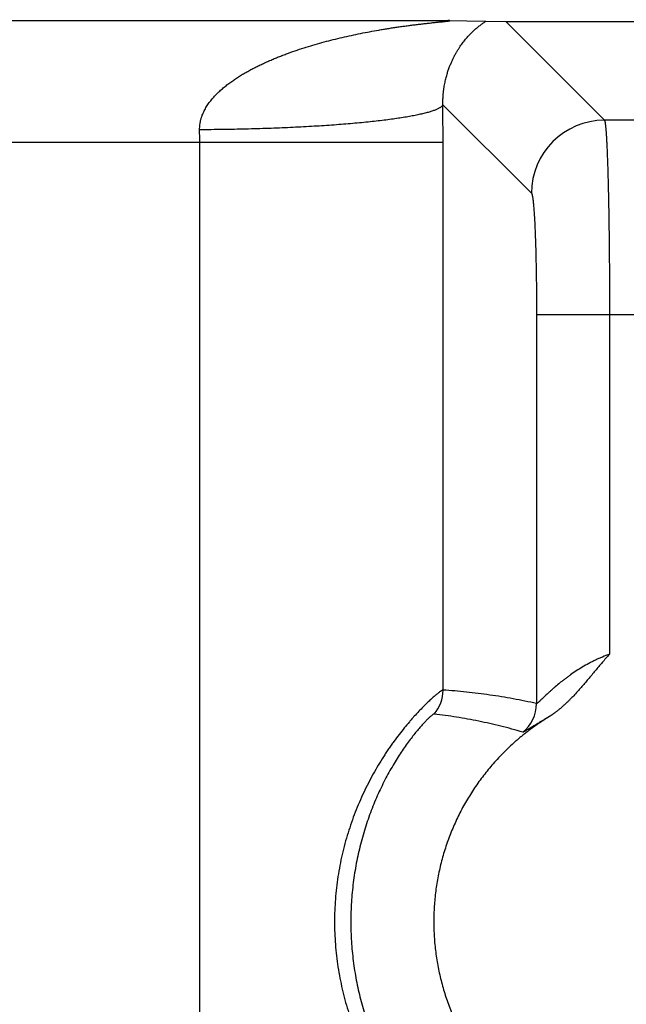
# Model space of a CAD drawing. Header units: inches. Extents: x 0 to 34, y 0 to 22.
# Tile 110 of 224: x 17.717 to 17.966, y 5.355 to 5.759. Entities that reach past the tile are written whole.
import ezdxf

# ---------------------------------------------------------------- set-up
doc = ezdxf.new("R2010")
doc.units = ezdxf.units.IN
doc.header["$LTSCALE"] = 1.87
doc.header["$MEASUREMENT"] = 0
doc.layers.get('0').update_dxf_attribs({"linetype": 'CONTINUOUS'})
doc.layers.add('DIMENSIONS', color=7, linetype='CONTINUOUS')
doc.styles.get("Standard").update_dxf_attribs({"font": 'txt', "width": 0.8})
doc.dimstyles.new('DIMSTYLE_1', dxfattribs={"dimtxt": 0.125, "dimasz": 0.18, "dimexe": 0.125, "dimexo": 0.0625, "dimgap": 0.03125, "dimtad": 0, "dimtih": 1, "dimtoh": 1, "dimdec": 3, "dimzin": 4, "dimdsep": 46, "dimtxsty": 'STANDARD', "dimblk": '_FILLED', "dimblk1": '_FILLED', "dimblk2": '_FILLED', "dimcen": 0.09, "dimadec": 0, "dimazin": 0, "dimtp": 0.01, "dimtm": 0.01, "dimtfac": 1, "dimtdec": 3, "dimtofl": 0, "dimtmove": 0, "dimatfit": 3, "dimldrblk": '_FILLED', "dimfxl": 1, "dimtolj": 1, "dimtzin": 4, "dimarcsym": 0})

# ---------------------------------------------------------------- blocks, each defined once
blk = doc.blocks.new('*D16')
at = {"layer": 'DIMENSIONS', "color": 2, "linetype": 'CONTINUOUS'}
blk.add_line((20.0265877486, 5.0329007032), (20.0265877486, 6.4671332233), dxfattribs=at)
at = {"layer": 'DIMENSIONS', "color": 2, "linetype": 'CONTINUOUS', "insert": (19.9640877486, 6.5296332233), "char_height": 0.125, "width": 1.425, "attachment_point": 1, "rotation": 90, "line_spacing_factor": 0.9}
blk.add_mtext('14.374{\\Ftxt.shx;\\W1.000000;\\H0.125000; }[365.1]', dxfattribs=at)
blk = doc.blocks.new('_FILLED')
at = {"color": 0, "linetype": 'BYBLOCK'}
blk.add_solid([(0, 0), (-1, 0.1736111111), (-1, -0.1736111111)], dxfattribs=at)
blk = doc.blocks.new('*D17')
at = {"layer": 'DIMENSIONS', "color": 2, "linetype": 'CONTINUOUS'}
blk.add_line((21.0465877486, 4.2329007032), (21.0465877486, 6.4671332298), dxfattribs=at)
at = {"layer": 'DIMENSIONS', "color": 2, "linetype": 'CONTINUOUS', "insert": (20.9840877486, 6.5296332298), "char_height": 0.125, "width": 1.525, "attachment_point": 1, "rotation": 90, "line_spacing_factor": 0.9}
blk.add_mtext('15.394{\\Ftxt.shx;\\W1.000000;\\H0.125000; }[391.01]', dxfattribs=at)

msp = doc.modelspace()

# ---------------------------------------------------------------- linework, layer by layer
at = {"color": 7, "linetype": 'CONTINUOUS'}
for p, q in [((17.5666850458, 5.7584781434), (17.8923291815, 5.7584781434)), ((17.8923291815, 5.7584781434), (17.9079904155, 5.7582589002)), ((17.9079904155, 5.7582589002), (17.9161656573, 5.7580456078)), ((17.9161656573, 5.7580456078), (18.053222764, 5.7580456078)), ((17.9161656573, 5.7580456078), (17.9566519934, 5.7175592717)), ((17.890335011, 5.7239333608), (17.9266805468, 5.687587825)), ((18.0127364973, 5.7175593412), (17.9566519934, 5.7175592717)), ((17.5686443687, 5.7084800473), (17.8903698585, 5.7084800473)), ((17.7904650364, 2.3823145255), (17.7904650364, 5.7084800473)), ((17.8903694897, 5.4835445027), (17.8903698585, 5.7084800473)), ((17.9587398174, 5.637635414), (17.9287683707, 5.637635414)), ((17.9287683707, 5.637635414), (17.9287683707, 5.4779867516)), ((18.0106486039, 5.6376920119), (17.9587398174, 5.637635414)), ((17.9587398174, 5.637635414), (17.9587398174, 5.4982728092))]:
    msp.add_line(p, q, dxfattribs=at)
for centre, radius, start, end in [((14.4520862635, 5.7084417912), 3.4382836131, 0.0006375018, 0.2581533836), ((17.9567216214, 5.687518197), 0.0300419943, 90.1327975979, 179.8672024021), ((17.4179339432, 5.708535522), 0.3725310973, 359.9914679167, 0.7837390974), ((17.8753594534, 5.4835457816), 0.0150100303, 319.1167935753, 359.9949857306), ((17.9137568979, 5.4779924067), 0.0150114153, 308.5714672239, 359.9784158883)]:
    msp.add_arc(centre, radius, start, end, dxfattribs=at)
for points, knots in [([(17.7904301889, 5.7136311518), (17.7904255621, 5.7139709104), (17.7904390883, 5.7146501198), (17.7905273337, 5.7156637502), (17.7906561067, 5.7165001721), (17.7907899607, 5.7171619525), (17.7909051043, 5.717653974), (17.7910348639, 5.718141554), (17.7911792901, 5.7186241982), (17.7913376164, 5.7191016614), (17.791566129, 5.7197306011), (17.7918833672, 5.7205029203), (17.7923085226, 5.7214076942), (17.7927758, 5.7222884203), (17.7932817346, 5.7231445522), (17.793822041, 5.7239765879), (17.7943929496, 5.7247852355), (17.7949912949, 5.7255712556), (17.795614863, 5.726335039), (17.7962614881, 5.7270771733), (17.7971506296, 5.7280383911), (17.7983095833, 5.7291903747), (17.7997622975, 5.7305018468), (17.8012672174, 5.7317466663), (17.8028168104, 5.7329295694), (17.8044034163, 5.7340570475), (17.8060217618, 5.7351337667), (17.8076688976, 5.7361615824), (17.8093401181, 5.7371457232), (17.8110323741, 5.7380894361), (17.8127434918, 5.7389950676), (17.8144719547, 5.7398639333), (17.8162152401, 5.7406994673), (17.8179714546, 5.7415043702), (17.8197399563, 5.7422790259), (17.8215196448, 5.7430248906), (17.8233090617, 5.7437442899), (17.8251072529, 5.7444386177), (17.827515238, 5.7453315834), (17.8305441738, 5.7463891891), (17.8342041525, 5.7475745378), (17.8378851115, 5.7486806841), (17.841583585, 5.7497133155), (17.8452965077, 5.7506775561), (17.8490213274, 5.7515771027), (17.8527556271, 5.7524154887), (17.8564970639, 5.7531957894), (17.8602432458, 5.7539206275), (17.8633686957, 5.7544807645), (17.8658691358, 5.754903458), (17.8677427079, 5.7552078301), (17.8696150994, 5.7554999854), (17.8714857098, 5.7557801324), (17.8733537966, 5.7560484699), (17.8752183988, 5.7563052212), (17.8770783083, 5.7565507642), (17.8789319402, 5.7567850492), (17.8807771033, 5.7570086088), (17.8826106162, 5.7572214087), (17.8841295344, 5.7573907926), (17.8853350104, 5.7575213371), (17.8862293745, 5.7576166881), (17.8871149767, 5.7577095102), (17.8879893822, 5.7578000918), (17.8887096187, 5.7578741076), (17.8892774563, 5.7579323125), (17.8896954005, 5.7579752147), (17.8901065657, 5.7580176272), (17.8905096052, 5.7580595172), (17.8909027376, 5.7581008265), (17.8912834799, 5.7581415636), (17.8915915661, 5.758175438), (17.8918291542, 5.7582023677), (17.8919992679, 5.7582221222), (17.8921628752, 5.758241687), (17.892319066, 5.7582610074), (17.8924667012, 5.7582800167), (17.8926043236, 5.7582986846), (17.8927301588, 5.7583169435), (17.8928421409, 5.7583346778), (17.8929257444, 5.7583495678), (17.8929840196, 5.7583614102), (17.8930208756, 5.7583696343), (17.893052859, 5.7583776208), (17.8930797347, 5.758385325), (17.8931012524, 5.7583927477), (17.8931156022, 5.7583990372), (17.8931240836, 5.7584041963), (17.8931292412, 5.7584082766), (17.8931328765, 5.7584131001), (17.8931323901, 5.7584181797), (17.893130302, 5.7584214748), (17.8931267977, 5.7584245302), (17.8931218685, 5.7584274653), (17.8931155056, 5.7584303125), (17.8931042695, 5.7584342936), (17.8930866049, 5.7584388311), (17.893061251, 5.7584436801), (17.8930305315, 5.758448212), (17.8929945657, 5.7584524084), (17.8929535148, 5.7584562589), (17.8929076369, 5.7584597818), (17.8928377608, 5.7584642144), (17.8927406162, 5.7584688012), (17.892613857, 5.7584729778), (17.8924750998, 5.7584761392), (17.8923789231, 5.7584775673), (17.8923291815, 5.7584781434)], [0, 0, 0, 0, 0.0085354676, 0.0170497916, 0.0255408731, 0.0297776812, 0.0340081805, 0.0382322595, 0.0424499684, 0.0466613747, 0.0508664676, 0.0592573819, 0.0676243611, 0.0759688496, 0.0842924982, 0.0925967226, 0.1008828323, 0.109152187, 0.1174062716, 0.1256465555, 0.1338741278, 0.1502939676, 0.1666740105, 0.183020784, 0.1993398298, 0.2156339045, 0.231905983, 0.2481604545, 0.2643981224, 0.2806201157, 0.296828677, 0.3130263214, 0.3292125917, 0.3453871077, 0.3615524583, 0.3777097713, 0.3938580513, 0.4099972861, 0.4261288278, 0.458369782, 0.4905797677, 0.5227609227, 0.5549126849, 0.5870323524, 0.6191177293, 0.6511649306, 0.6831684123, 0.7151206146, 0.7470105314, 0.7629274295, 0.7788220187, 0.7946909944, 0.8105303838, 0.8263351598, 0.8420983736, 0.8578105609, 0.8734608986, 0.8890315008, 0.9044994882, 0.9198274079, 0.927422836, 0.9349578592, 0.9424209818, 0.9497908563, 0.9570403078, 0.9606084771, 0.9641295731, 0.9675941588, 0.9709916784, 0.9743083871, 0.9775239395, 0.9806104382, 0.9820940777, 0.9835303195, 0.984912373, 0.9862331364, 0.9874836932, 0.9886515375, 0.9897218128, 0.990677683, 0.9914994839, 0.9918546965, 0.9921713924, 0.9924479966, 0.9926826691, 0.9928735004, 0.9930193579, 0.9930756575, 0.9931214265, 0.9931865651, 0.9932137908, 0.9932442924, 0.9932822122, 0.9933297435, 0.9933878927, 0.9934570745, 0.9936289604, 0.9938453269, 0.9941053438, 0.9944087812, 0.9947548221, 0.9951409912, 0.9955645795, 0.996513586, 0.9975838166, 0.9987504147, 1, 1, 1, 1]), ([(17.890335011, 5.7239333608), (17.8903276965, 5.7242134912), (17.8903193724, 5.7247652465), (17.8903263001, 5.7255763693), (17.8903489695, 5.7263513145), (17.8903827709, 5.7270918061), (17.8904299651, 5.7278018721), (17.890487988, 5.7284868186), (17.8905545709, 5.7291440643), (17.8906278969, 5.7297746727), (17.890708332, 5.7303825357), (17.8908228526, 5.7311559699), (17.8909796, 5.7320779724), (17.8911874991, 5.7331333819), (17.8914096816, 5.7341299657), (17.8916453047, 5.7350743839), (17.8918900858, 5.7359728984), (17.8921434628, 5.7368290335), (17.8924859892, 5.737902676), (17.8929309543, 5.7391665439), (17.893494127, 5.7405947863), (17.8940736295, 5.7419230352), (17.89466613, 5.7431640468), (17.8952679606, 5.7443279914), (17.8958784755, 5.7454228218), (17.8964966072, 5.7464552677), (17.8973131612, 5.7477330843), (17.8983456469, 5.7492074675), (17.8996170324, 5.7508247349), (17.9008909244, 5.7522784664), (17.9021597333, 5.7535843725), (17.9034146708, 5.7547544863), (17.9044560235, 5.7556379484), (17.9052705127, 5.7562850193), (17.9058577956, 5.7567333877), (17.906428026, 5.7571532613), (17.9069757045, 5.7575451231), (17.9074942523, 5.7579102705), (17.907829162, 5.7581452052), (17.9079903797, 5.7582589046)], [0, 0, 0, 0, 0.0208737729, 0.0411000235, 0.0604169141, 0.0786204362, 0.09631289, 0.1134221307, 0.1298217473, 0.1455191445, 0.1607102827, 0.1754936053, 0.2037578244, 0.230365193, 0.2556127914, 0.2798067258, 0.3028638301, 0.3249764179, 0.3463083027, 0.3868048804, 0.4247579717, 0.4606445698, 0.4947292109, 0.5271769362, 0.5582338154, 0.588089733, 0.6167987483, 0.6711790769, 0.7220892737, 0.7699626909, 0.8150934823, 0.8576605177, 0.8977235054, 0.9167806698, 0.9351427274, 0.9527582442, 0.9695269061, 0.9853049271, 1, 1, 1, 1]), ([(17.8903349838, 5.7239333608), (17.8902590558, 5.7237528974), (17.8901111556, 5.723541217), (17.8898973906, 5.7233149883), (17.8897185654, 5.7231464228), (17.8894578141, 5.7229370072), (17.889097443, 5.7226931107), (17.8886813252, 5.7224499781), (17.8882096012, 5.7222076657), (17.8876824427, 5.7219662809), (17.8871000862, 5.7217259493), (17.8864628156, 5.7214868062), (17.88577096, 5.7212489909), (17.8850248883, 5.7210126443), (17.8842250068, 5.7207779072), (17.883371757, 5.720544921), (17.8824656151, 5.7203138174), (17.8811552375, 5.7200006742), (17.8793881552, 5.7196172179), (17.8775326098, 5.7192579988), (17.8759486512, 5.7189743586), (17.8742374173, 5.7186836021), (17.8719798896, 5.7183290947), (17.8691312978, 5.7179234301), (17.8661035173, 5.7175312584), (17.8629034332, 5.7171534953), (17.8595383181, 5.7167910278), (17.8560158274, 5.7164446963), (17.8523439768, 5.7161153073), (17.8485311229, 5.7158036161), (17.8431919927, 5.7154067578), (17.8362325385, 5.7149627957), (17.8275826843, 5.7145180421), (17.8185946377, 5.7141580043), (17.809350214, 5.7138860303), (17.7999335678, 5.7137046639), (17.7936075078, 5.7136453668), (17.7904301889, 5.7136311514)], [0, 0, 0, 0, 0.0058005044, 0.0074670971, 0.009231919, 0.0130746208, 0.0173610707, 0.0221127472, 0.0273444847, 0.0330664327, 0.0392853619, 0.0460055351, 0.0532293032, 0.0609575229, 0.0691898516, 0.0779249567, 0.0871606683, 0.0968941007, 0.1178391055, 0.140725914, 0.1528847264, 0.165512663, 0.1921502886, 0.2205847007, 0.250756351, 0.2826008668, 0.3160494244, 0.351029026, 0.3874627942, 0.4252702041, 0.4643673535, 0.5460792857, 0.6318690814, 0.7209676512, 0.8125744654, 0.9058652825, 1, 1, 1, 1]), ([(17.9566519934, 5.7175592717), (17.9566615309, 5.717544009), (17.9566802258, 5.7175092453), (17.9567059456, 5.7174502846), (17.956731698, 5.7173800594), (17.9567682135, 5.7172644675), (17.9568126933, 5.7170911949), (17.956863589, 5.7168489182), (17.9569144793, 5.7165616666), (17.9569653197, 5.7162295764), (17.9570160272, 5.715852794), (17.9570665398, 5.7154315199), (17.9571168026, 5.7149659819), (17.9571862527, 5.714257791), (17.9572710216, 5.7132638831), (17.9573677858, 5.7119423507), (17.9574628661, 5.7104516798), (17.9575561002, 5.7087952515), (17.9576471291, 5.7069768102), (17.9577357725, 5.7050004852), (17.957821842, 5.7028707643), (17.9579050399, 5.7005924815), (17.9580149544, 5.6972730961), (17.9581424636, 5.6927940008), (17.9582777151, 5.6870524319), (17.9583975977, 5.6808607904), (17.958501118, 5.6742754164), (17.9585870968, 5.667356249), (17.9586548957, 5.6601662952), (17.9587037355, 5.6527710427), (17.9587332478, 5.6452378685), (17.9587398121, 5.6401772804), (17.9587398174, 5.637635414)], [0, 0, 0, 0, 0.0006748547, 0.0014769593, 0.0024105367, 0.0034781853, 0.0060213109, 0.0091140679, 0.0127595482, 0.016958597, 0.0217107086, 0.0270144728, 0.0328677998, 0.0392680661, 0.0536965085, 0.0702701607, 0.0889533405, 0.1097050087, 0.1324789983, 0.1572243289, 0.1838853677, 0.2124019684, 0.2427097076, 0.308420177, 0.3804214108, 0.4580600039, 0.5406306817, 0.6273827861, 0.7175271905, 0.8102435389, 0.9046877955, 1, 1, 1, 1]), ([(17.9266805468, 5.687587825), (17.9266898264, 5.6875785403), (17.9267082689, 5.6875572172), (17.9267341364, 5.6875202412), (17.9267599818, 5.6874762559), (17.9267963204, 5.687404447), (17.9268408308, 5.6872963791), (17.9268815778, 5.6871753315), (17.9269145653, 5.6870646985), (17.9269499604, 5.6869360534), (17.9269936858, 5.6867575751), (17.9270444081, 5.6865221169), (17.9271151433, 5.6861533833), (17.9272012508, 5.6856233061), (17.9272993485, 5.6849050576), (17.9273960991, 5.6840793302), (17.9274912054, 5.6831479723), (17.9275844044, 5.6821130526), (17.9276754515, 5.680976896), (17.9277640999, 5.6797420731), (17.9278827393, 5.6779069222), (17.928021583, 5.6753889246), (17.9281708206, 5.6721147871), (17.9283060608, 5.668526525), (17.9284260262, 5.6646567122), (17.9285295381, 5.6605405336), (17.9286155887, 5.6562154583), (17.9286834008, 5.6517208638), (17.928749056, 5.6455087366), (17.9287683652, 5.6407991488), (17.9287683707, 5.637635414)], [0, 0, 0, 0, 0.0007863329, 0.0016839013, 0.0027000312, 0.0038396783, 0.006502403, 0.0096917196, 0.0114871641, 0.0134173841, 0.017683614, 0.0224923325, 0.0278439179, 0.0401726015, 0.0546551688, 0.0712648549, 0.0899710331, 0.1107337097, 0.1335080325, 0.1582460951, 0.1848914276, 0.2436655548, 0.309304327, 0.3812195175, 0.4587594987, 0.541222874, 0.6278626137, 0.7178893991, 0.8104866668, 1, 1, 1, 1]), ([(17.9587398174, 5.4982728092), (17.9577492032, 5.4979167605), (17.9562792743, 5.4973447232), (17.9543551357, 5.4965103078), (17.9529383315, 5.4958536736), (17.9515478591, 5.4951683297), (17.9497417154, 5.4942244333), (17.9475626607, 5.4929895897), (17.9450647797, 5.4914294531), (17.9430809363, 5.4900781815), (17.9415637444, 5.4889823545), (17.9404726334, 5.4881648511), (17.9394186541, 5.4873476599), (17.9380821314, 5.4862777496), (17.936806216, 5.4852092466), (17.9355906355, 5.4841507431), (17.9347360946, 5.4833891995), (17.9339257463, 5.4826516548), (17.9331617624, 5.4819434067), (17.9324465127, 5.4812706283), (17.9317829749, 5.4806399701), (17.9311745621, 5.4800586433), (17.9306249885, 5.479534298), (17.9302052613, 5.4791368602), (17.9299015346, 5.4788538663), (17.9297001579, 5.4786691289), (17.9295168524, 5.4785046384), (17.929352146, 5.478361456), (17.9292066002, 5.4782405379), (17.9290965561, 5.478155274), (17.9290181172, 5.4780993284), (17.9289548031, 5.4780570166), (17.9288976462, 5.4780231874), (17.9288457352, 5.4780007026), (17.9288153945, 5.4779903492), (17.9287903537, 5.4779841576), (17.928774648, 5.4779845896), (17.9287683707, 5.4779867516)], [0, 0, 0, 0, 0.0865341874, 0.1295881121, 0.1723957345, 0.2148900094, 0.2570106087, 0.3399107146, 0.4207094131, 0.4990462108, 0.5371789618, 0.5745548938, 0.6111187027, 0.646809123, 0.7152875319, 0.7479065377, 0.7793101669, 0.8093806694, 0.8379805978, 0.8649484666, 0.8901012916, 0.9132337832, 0.9341236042, 0.9525433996, 0.9607511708, 0.9682495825, 0.9750079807, 0.9809968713, 0.9861892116, 0.990561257, 0.9924372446, 0.9941074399, 0.9968230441, 0.9978789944, 0.9987533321, 0.9994542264, 1, 1, 1, 1]), ([(17.9587398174, 5.4982728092), (17.9582344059, 5.4977185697), (17.9572335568, 5.496600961), (17.9557575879, 5.4949023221), (17.9543004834, 5.4931875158), (17.952855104, 5.4914628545), (17.9514154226, 5.4897334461), (17.9499736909, 5.4880057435), (17.9485228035, 5.4862857), (17.9470551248, 5.4845799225), (17.9455630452, 5.4828953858), (17.9440389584, 5.4812396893), (17.942735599, 5.4798911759), (17.9416692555, 5.4788359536), (17.9408567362, 5.4780576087), (17.9400305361, 5.4772937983), (17.9393298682, 5.476670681), (17.9387616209, 5.4761810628), (17.938331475, 5.4758184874), (17.9378972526, 5.4754608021), (17.9374589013, 5.4751081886), (17.9370163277, 5.4747608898), (17.936643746, 5.4744763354), (17.9363437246, 5.4742512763), (17.9361176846, 5.4740838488), (17.9358903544, 5.4739182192), (17.9356613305, 5.473754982), (17.9354311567, 5.4735933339), (17.9352007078, 5.4734319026), (17.9349712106, 5.4732690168), (17.9347785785, 5.4731352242), (17.9346221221, 5.4730318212), (17.9345033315, 5.4729566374), (17.9343826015, 5.4728846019), (17.9342195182, 5.4727920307), (17.934013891, 5.4726794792), (17.9338511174, 5.4725861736), (17.9337712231, 5.4725370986)], [0, 0, 0, 0, 0.0624999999, 0.1250002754, 0.1874999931, 0.2499996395, 0.3124992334, 0.3749988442, 0.4374984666, 0.4999980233, 0.5624974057, 0.6249964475, 0.6874948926, 0.7187447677, 0.7499945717, 0.7812442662, 0.8124938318, 0.8281187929, 0.8437437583, 0.8593686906, 0.8749937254, 0.8906186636, 0.9062433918, 0.9140563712, 0.9218695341, 0.9296817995, 0.9374925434, 0.9453036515, 0.9531180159, 0.960937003, 0.9687535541, 0.9726589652, 0.9765627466, 0.9804664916, 0.9843720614, 0.9921872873, 1, 1, 1, 1]), ([(17.8903694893, 5.4835436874), (17.8903502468, 5.4835447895), (17.8903063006, 5.4835411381), (17.8902345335, 5.483523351), (17.8901495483, 5.4834919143), (17.8900512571, 5.4834470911), (17.889939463, 5.4833890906), (17.8898142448, 5.4833178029), (17.8896756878, 5.4832331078), (17.8894629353, 5.4830955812), (17.889164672, 5.4828890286), (17.888769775, 5.4825980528), (17.8883236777, 5.4822530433), (17.8878274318, 5.481853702), (17.887282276, 5.4813996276), (17.8866895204, 5.4808904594), (17.8860508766, 5.4803256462), (17.8853679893, 5.4797051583), (17.8846424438, 5.4790294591), (17.8835891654, 5.4780254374), (17.8821800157, 5.4766348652), (17.8803974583, 5.4747953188), (17.8788458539, 5.4731161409), (17.8775534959, 5.4716621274), (17.876185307, 5.4700813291), (17.8744340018, 5.4679761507), (17.8723113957, 5.4652879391), (17.8705352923, 5.4629131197), (17.869105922, 5.4609178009), (17.8680228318, 5.4593591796), (17.8669433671, 5.4577552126), (17.865501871, 5.4555400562), (17.8637267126, 5.452666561), (17.8616670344, 5.4490842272), (17.8596786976, 5.4453535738), (17.8577775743, 5.4414863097), (17.8559789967, 5.4374934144), (17.8542968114, 5.4333858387), (17.8527429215, 5.4291747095), (17.8513279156, 5.4248710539), (17.8500604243, 5.4204859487), (17.8489477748, 5.416030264), (17.8479954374, 5.4115147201), (17.847209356, 5.4069494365), (17.8465940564, 5.4023445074), (17.8461526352, 5.3977099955), (17.8458866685, 5.3930558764), (17.8457978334, 5.3883919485), (17.8458869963, 5.3837280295), (17.8461534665, 5.37907395), (17.8465953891, 5.3744395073), (17.8472110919, 5.3698346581), (17.8479975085, 5.365269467), (17.848949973, 5.360754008), (17.8500635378, 5.3562986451), (17.8513320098, 5.3519139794), (17.8527475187, 5.3476105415), (17.8548068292, 5.3420294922), (17.8571283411, 5.3366267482), (17.8596824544, 5.3314316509), (17.8616715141, 5.3277017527), (17.8637324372, 5.32412061), (17.86584673, 5.3206988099), (17.8679952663, 5.3174470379), (17.8701574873, 5.3143752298), (17.8723112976, 5.3114921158), (17.8744352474, 5.3088063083), (17.8765059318, 5.3063240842), (17.878501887, 5.3040517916), (17.8801175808, 5.3023000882), (17.8813554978, 5.3010064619), (17.8824937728, 5.2998444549), (17.8835910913, 5.2987616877), (17.884644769, 5.2977593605), (17.8855785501, 5.2968920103), (17.8864587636, 5.2961027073), (17.8872844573, 5.2953935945), (17.8878293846, 5.2949394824), (17.888325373, 5.2945399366), (17.8887712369, 5.2941948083), (17.889165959, 5.2939039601), (17.8894640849, 5.2936976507), (17.8896767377, 5.2935604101), (17.8898152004, 5.2934759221), (17.889940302, 5.2934048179), (17.8900520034, 5.2933470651), (17.8901502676, 5.2933026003), (17.8902351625, 5.2932712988), (17.8903067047, 5.2932529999), (17.8903506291, 5.2932489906), (17.8903698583, 5.293250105)], [0, 0, 0, 0, 0.0002662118, 0.0006037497, 0.0010191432, 0.0015157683, 0.0020950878, 0.0027580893, 0.0035055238, 0.0043377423, 0.006256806, 0.0085153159, 0.011112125, 0.0140453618, 0.0173126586, 0.0209111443, 0.0248378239, 0.0290879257, 0.0336547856, 0.0385313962, 0.0491859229, 0.060996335, 0.0739081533, 0.0807602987, 0.087864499, 0.1027834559, 0.1185783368, 0.1351679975, 0.1437375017, 0.1524782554, 0.161381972, 0.1704400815, 0.188980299, 0.2080247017, 0.2275047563, 0.2473590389, 0.2675333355, 0.2879792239, 0.3086533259, 0.3295174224, 0.3505378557, 0.3716853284, 0.3929344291, 0.4142635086, 0.4356534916, 0.4570872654, 0.4785492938, 0.5000251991, 0.5215010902, 0.5429630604, 0.5643967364, 0.5857865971, 0.6071155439, 0.6283644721, 0.6495114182, 0.6705311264, 0.6913946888, 0.7120686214, 0.752683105, 0.7725368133, 0.7920149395, 0.8110564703, 0.8295957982, 0.847561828, 0.864879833, 0.8814728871, 0.8972614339, 0.9121680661, 0.9261151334, 0.9390303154, 0.9450790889, 0.9508448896, 0.9614968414, 0.9663690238, 0.9709306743, 0.9790992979, 0.9826962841, 0.9859630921, 0.9888962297, 0.9914926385, 0.9937500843, 0.995667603, 0.99649893, 0.9972454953, 0.9979076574, 0.9984860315, 0.9989816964, 0.999396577, 0.9997339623, 1, 1, 1, 1]), ([(17.9287683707, 5.4779867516), (17.9255827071, 5.4787081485), (17.9207900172, 5.4796888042), (17.914376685, 5.48080146), (17.9095757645, 5.4815380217), (17.9047748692, 5.4821801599), (17.898379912, 5.482912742), (17.8935739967, 5.4833272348), (17.8903694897, 5.4835445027)], [0, 0, 0, 0, 0.2523155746, 0.3777549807, 0.5027942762, 0.627488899, 0.7518912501, 1, 1, 1, 1]), ([(17.8867079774, 5.473721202), (17.8866922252, 5.4737230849), (17.8866559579, 5.4737211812), (17.8865971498, 5.4737064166), (17.8865278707, 5.4736794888), (17.8864480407, 5.4736402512), (17.8863575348, 5.4735886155), (17.8862563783, 5.4735245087), (17.8861446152, 5.4734478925), (17.8859729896, 5.4733227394), (17.8857330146, 5.4731337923), (17.8854162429, 5.4728666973), (17.8850588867, 5.4725489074), (17.8846617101, 5.4721800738), (17.8842255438, 5.4717597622), (17.883751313, 5.4712875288), (17.8832401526, 5.4707630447), (17.8824833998, 5.4699645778), (17.8814569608, 5.4688364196), (17.8801448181, 5.4673208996), (17.8787262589, 5.4655995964), (17.8772172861, 5.4636740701), (17.8756359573, 5.4615484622), (17.8740016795, 5.4592301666), (17.8723345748, 5.4567285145), (17.8706537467, 5.4540530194), (17.8689771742, 5.4512132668), (17.8667376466, 5.4471627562), (17.864057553, 5.4417711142), (17.8611439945, 5.4349205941), (17.8585722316, 5.4276886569), (17.8564043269, 5.420158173), (17.8546830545, 5.4124023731), (17.8534364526, 5.4044859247), (17.8526823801, 5.3964663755), (17.8524299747, 5.3883964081), (17.852682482, 5.3803264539), (17.8534367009, 5.372306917), (17.8546833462, 5.3643905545), (17.8564047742, 5.3566348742), (17.8585727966, 5.3491043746), (17.8611445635, 5.3418724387), (17.8640582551, 5.3350219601), (17.8672287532, 5.328644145), (17.8700481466, 5.3237051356), (17.872336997, 5.3200616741), (17.8740041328, 5.3175602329), (17.8756376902, 5.3152433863), (17.8772184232, 5.3131190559), (17.878727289, 5.3111936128), (17.880146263, 5.3094716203), (17.8814584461, 5.3079560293), (17.882484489, 5.3068285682), (17.8832406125, 5.3060309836), (17.8837514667, 5.3055069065), (17.8842256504, 5.3050347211), (17.8846619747, 5.3046141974), (17.8850593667, 5.304245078), (17.8854168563, 5.3039271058), (17.8857336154, 5.3036600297), (17.8859734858, 5.3034712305), (17.8861449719, 5.303346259), (17.8862566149, 5.3032697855), (17.8863576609, 5.3032058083), (17.886448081, 5.303154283), (17.8865278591, 5.3031151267), (17.8865971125, 5.3030882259), (17.8866559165, 5.3030734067), (17.8866922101, 5.3030714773), (17.8867079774, 5.3030733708)], [0, 0, 0, 0, 0.0002518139, 0.000568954, 0.0009598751, 0.0014292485, 0.0019798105, 0.0026130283, 0.0033296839, 0.0041302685, 0.0059842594, 0.0081762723, 0.0107063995, 0.0135742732, 0.0167792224, 0.0203205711, 0.0241968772, 0.0284037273, 0.037781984, 0.04840386, 0.0602200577, 0.0731833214, 0.0872307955, 0.1022678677, 0.118200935, 0.1349431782, 0.1524149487, 0.1705387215, 0.2084014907, 0.247926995, 0.2886336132, 0.3301600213, 0.3722339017, 0.4146554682, 0.4572835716, 0.5000062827, 0.542728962, 0.5853568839, 0.6277787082, 0.6698512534, 0.7113774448, 0.7520862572, 0.7916103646, 0.8294703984, 0.8650769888, 0.8818288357, 0.897760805, 0.9127865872, 0.9268211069, 0.9397867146, 0.9516114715, 0.9622350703, 0.9716042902, 0.9758060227, 0.9796794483, 0.9832207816, 0.9864275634, 0.9892977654, 0.9918293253, 0.9940210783, 0.9958735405, 0.9966731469, 0.9973888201, 0.9980211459, 0.9985709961, 0.9990399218, 0.9994306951, 0.9997479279, 1, 1, 1, 1]), ([(17.9337712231, 5.4725370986), (17.9333241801, 5.4722625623), (17.932662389, 5.4718363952), (17.9318974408, 5.4713286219), (17.9314609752, 5.4710373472), (17.9310245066, 5.4707460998), (17.9304785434, 5.4703826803), (17.9298244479, 5.4699450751), (17.9291728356, 5.4695038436), (17.9285254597, 5.4690564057), (17.9278827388, 5.4686022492), (17.9272441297, 5.4681422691), (17.9266093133, 5.4676770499), (17.9257674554, 5.4670506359), (17.924724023, 5.4662557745), (17.9234875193, 5.4652817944), (17.9222669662, 5.4642878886), (17.9210623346, 5.4632747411), (17.9198740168, 5.462242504), (17.9183118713, 5.460841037), (17.9164014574, 5.4590426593), (17.9141791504, 5.4568125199), (17.9120292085, 5.4545124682), (17.9092623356, 5.4513560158), (17.9059949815, 5.4472470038), (17.902996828, 5.4429376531), (17.9007674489, 5.4393811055), (17.8986528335, 5.4357551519), (17.8962284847, 5.4310987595), (17.8941065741, 5.4262969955), (17.8925958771, 5.4223807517), (17.891211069, 5.418418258), (17.8897185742, 5.4133850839), (17.88831721, 5.4072438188), (17.8873109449, 5.4010254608), (17.8867039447, 5.3947555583), (17.8864986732, 5.3884596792), (17.886695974, 5.3821635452), (17.887295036, 5.3758928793), (17.8882934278, 5.3696732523), (17.8896870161, 5.363530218), (17.8911731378, 5.3584951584), (17.8925529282, 5.3545309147), (17.8940586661, 5.3506127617), (17.8961744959, 5.3458083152), (17.8985929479, 5.341148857), (17.9007029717, 5.3375202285), (17.9029278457, 5.3339608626), (17.9059205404, 5.3296477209), (17.909182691, 5.3255345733), (17.9119455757, 5.3223746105), (17.9140926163, 5.3200718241), (17.9163121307, 5.3178388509), (17.91860185, 5.3156779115), (17.9209595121, 5.3135913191), (17.9233824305, 5.3115808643), (17.9254547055, 5.309971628), (17.9271413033, 5.3087226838), (17.92842207, 5.3078076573), (17.9297196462, 5.306916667), (17.9310276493, 5.3060410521), (17.9323409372, 5.3051733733), (17.9332269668, 5.3046109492), (17.9336740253, 5.3043364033)], [0, 0, 0, 0, 0.0078125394, 0.0117196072, 0.0136732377, 0.0156268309, 0.019533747, 0.023440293, 0.0273465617, 0.0312528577, 0.0351594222, 0.0390662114, 0.0429730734, 0.0468798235, 0.0546929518, 0.0625060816, 0.070319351, 0.0781325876, 0.0859457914, 0.0937590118, 0.1093849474, 0.1250108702, 0.1406368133, 0.1562628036, 0.1875109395, 0.2187591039, 0.2343851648, 0.2500112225, 0.281259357, 0.312507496, 0.3281335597, 0.3437596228, 0.3750077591, 0.406255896, 0.4375040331, 0.4687521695, 0.5000003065, 0.5312484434, 0.5624965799, 0.5937447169, 0.6249928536, 0.6562409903, 0.6718670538, 0.6874931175, 0.718741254, 0.7499893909, 0.7656154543, 0.781241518, 0.8124896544, 0.8437377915, 0.8593638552, 0.8749899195, 0.8906159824, 0.906242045, 0.9218681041, 0.9374941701, 0.9531202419, 0.9609337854, 0.9687468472, 0.9765596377, 0.9843732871, 0.9921871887, 1, 1, 1, 1]), ([(17.9231163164, 5.4662560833), (17.9201333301, 5.4671460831), (17.9156305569, 5.4683750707), (17.909582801, 5.4698109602), (17.9050348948, 5.4707873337), (17.900472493, 5.4716660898), (17.8943735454, 5.4727103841), (17.8897777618, 5.4733534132), (17.8867079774, 5.473721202)], [0, 0, 0, 0, 0.2509822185, 0.3761463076, 0.5011354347, 0.6259847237, 0.7507260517, 1, 1, 1, 1]), ([(17.9335193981, 5.4723331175), (17.9327753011, 5.471914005), (17.9316929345, 5.47129013), (17.9302983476, 5.4704614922), (17.9293415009, 5.4698833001), (17.9284476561, 5.469335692), (17.9276182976, 5.4688223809), (17.9268549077, 5.4683469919), (17.9261587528, 5.4679129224), (17.925530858, 5.4675232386), (17.9249722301, 5.4671807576), (17.9245496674, 5.4669274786), (17.9242467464, 5.4667514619), (17.9240473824, 5.4666386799), (17.9238666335, 5.4665399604), (17.9237047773, 5.4664557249), (17.923561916, 5.4663862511), (17.9234383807, 5.4663315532), (17.9233469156, 5.466296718), (17.9232831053, 5.4662772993), (17.9232420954, 5.466266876), (17.9232047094, 5.4662591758), (17.9231710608, 5.4662538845), (17.9231418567, 5.4662519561), (17.9231239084, 5.4662537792), (17.9231163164, 5.4662560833)], [0, 0, 0, 0, 0.2122799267, 0.3105098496, 0.4032232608, 0.4901695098, 0.5710706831, 0.6456655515, 0.7137091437, 0.7749947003, 0.8293541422, 0.876583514, 0.8974484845, 0.9164377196, 0.9335174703, 0.9486386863, 0.9617885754, 0.9729973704, 0.9822141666, 0.9860925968, 0.9895710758, 0.9927276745, 0.9955793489, 0.9980278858, 1, 1, 1, 1])]:
    msp.add_open_spline(points, degree=3, knots=knots, dxfattribs=at)

# ---------------------------------------------------------------- dimensions: what is measured, and where the dimension line sits
at = {"layer": 'DIMENSIONS', "color": 2, "linetype": 'CONTINUOUS'}
for feature_location, offset, origin, picture, middle in [((21.0465877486, 4.2329007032), (0, 2.2342325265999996), (5.6525877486, 4.1704007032), '*D17', (21.0465877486, 7.2921332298)), ((20.0265877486, 5.0329007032), (0, 1.4342325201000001), (5.6525877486, 4.9704007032), '*D16', (20.0265877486, 7.2421332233))]:
    dim = msp.add_ordinate_dim(feature_location=feature_location, offset=offset, dtype=1, origin=origin, dimstyle='DIMSTYLE_1', dxfattribs=at)
    dim.commit()
    dim.dimension.update_dxf_attribs({"geometry": picture, "text_midpoint": middle})

doc.saveas('drawing.dxf')
